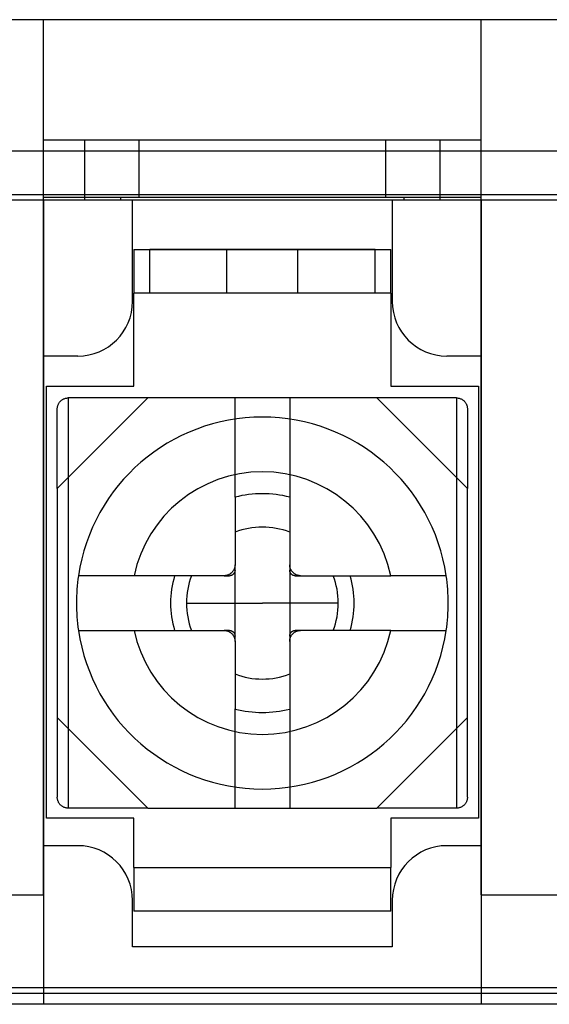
# Model space of a CAD drawing. Header units: millimetres. Extents: x 0 to 93, y 0 to 191.
# Tile 22 of 148: x 68 to 77, y 0 to 18. Entities that reach past the tile are written whole.
import ezdxf

# ---------------------------------------------------------------- set-up
doc = ezdxf.new("R2010")
doc.units = ezdxf.units.MM
doc.layers.add('MAIN-1', color=7, linetype='Continuous')
doc.layers.add('MAIN-2', color=7, linetype='Continuous')

msp = doc.modelspace()

# ---------------------------------------------------------------- linework, layer by layer
at = {"layer": 'MAIN-1'}
for p, q in [((2.1, 15.6), (90.9, 15.6)), ((90.9, 14.8), (2.1, 14.8)), ((88.25, 14.7), (4.75, 14.7)), ((68.2, 2), (68.2, 14.7)), ((69.825, 12.85), (69.825, 14.7)), ((74.575, 14.7), (74.575, 12.85)), ((76.2, 2), (76.2, 14.7)), ((69.85, 13.8), (74.55, 13.8)), ((69.85, 13.8), (69.85, 13)), ((74.55, 13), (74.55, 13.8)), ((69.85, 11.3), (69.85, 13)), ((74.55, 13), (69.85, 13)), ((74.55, 13), (74.55, 11.3)), ((68.825, 11.85), (68.2, 11.85)), ((76.2, 11.85), (75.575, 11.85)), ((68.25, 11.3), (69.85, 11.3)), ((68.25, 3.4), (68.25, 11.3)), ((74.55, 11.3), (76.15, 11.3)), ((76.15, 11.3), (76.15, 3.4)), ((68.45, 9.428), (70.107, 11.085)), ((68.474, 10.98), (68.479, 10.989)), ((68.479, 10.989), (68.485, 10.998)), ((68.485, 10.998), (68.491, 11.007)), ((68.491, 11.007), (68.498, 11.015)), ((68.498, 11.015), (68.505, 11.023)), ((68.505, 11.023), (68.512, 11.03)), ((68.512, 11.03), (68.52, 11.037)), ((68.52, 11.037), (68.528, 11.044)), ((68.528, 11.044), (68.537, 11.05)), ((68.537, 11.05), (68.546, 11.056)), ((68.546, 11.056), (68.555, 11.061)), ((68.555, 11.061), (68.565, 11.066)), ((68.565, 11.066), (68.575, 11.071)), ((68.575, 11.071), (68.586, 11.075)), ((68.586, 11.075), (68.598, 11.078)), ((68.598, 11.078), (68.609, 11.081)), ((68.609, 11.081), (68.622, 11.083)), ((68.622, 11.083), (68.636, 11.085)), ((68.636, 11.085), (68.65, 11.085)), ((70.107, 11.085), (68.65, 11.085)), ((74.293, 11.085), (70.107, 11.085)), ((74.293, 11.085), (75.95, 9.428)), ((75.75, 11.085), (74.293, 11.085)), ((75.75, 11.085), (75.764, 11.085)), ((75.764, 11.085), (75.778, 11.083)), ((75.778, 11.083), (75.791, 11.081)), ((75.791, 11.081), (75.802, 11.078)), ((75.802, 11.078), (75.814, 11.075)), ((75.814, 11.075), (75.825, 11.071)), ((75.825, 11.071), (75.835, 11.066)), ((75.835, 11.066), (75.845, 11.061)), ((75.845, 11.061), (75.854, 11.056)), ((75.854, 11.056), (75.863, 11.05)), ((75.863, 11.05), (75.872, 11.044)), ((75.872, 11.044), (75.88, 11.037)), ((75.88, 11.037), (75.888, 11.03)), ((75.888, 11.03), (75.895, 11.023)), ((75.895, 11.023), (75.902, 11.015)), ((75.902, 11.015), (75.909, 11.007)), ((75.909, 11.007), (75.915, 10.998)), ((75.915, 10.998), (75.921, 10.989)), ((75.921, 10.989), (75.926, 10.98)), ((68.45, 10.899), (68.452, 10.913)), ((68.45, 10.885), (68.45, 10.899)), ((68.45, 9.428), (68.45, 10.885)), ((68.452, 10.913), (68.454, 10.926)), ((68.454, 10.926), (68.457, 10.938)), ((68.457, 10.938), (68.46, 10.949)), ((68.46, 10.949), (68.464, 10.96)), ((68.464, 10.96), (68.469, 10.97)), ((68.469, 10.97), (68.474, 10.98)), ((75.926, 10.98), (75.931, 10.97)), ((75.931, 10.97), (75.936, 10.96)), ((75.936, 10.96), (75.94, 10.949)), ((75.94, 10.949), (75.943, 10.938)), ((75.943, 10.938), (75.946, 10.926)), ((75.946, 10.926), (75.948, 10.913)), ((75.948, 10.913), (75.95, 10.899)), ((75.95, 10.899), (75.95, 10.885)), ((75.95, 10.885), (75.95, 9.428)), ((68.45, 9.428), (68.45, 5.242)), ((75.95, 5.242), (75.95, 9.428)), ((71.7, 9.271), (71.7, 8.035)), ((72.7, 9.271), (72.7, 8.035)), ((71.667, 7.925), (71.662, 7.917)), ((71.671, 7.932), (71.667, 7.925)), ((71.676, 7.94), (71.671, 7.932)), ((71.68, 7.948), (71.676, 7.94)), ((71.684, 7.956), (71.68, 7.948)), ((71.687, 7.964), (71.684, 7.956)), ((71.69, 7.972), (71.687, 7.964)), ((71.692, 7.98), (71.69, 7.972)), ((71.695, 7.989), (71.692, 7.98)), ((71.697, 7.998), (71.695, 7.989)), ((71.698, 8.007), (71.697, 7.998)), ((71.699, 8.016), (71.698, 8.007)), ((71.699, 7.922), (71.698, 7.917)), ((71.7, 8.025), (71.699, 8.016)), ((71.7, 7.932), (71.699, 7.927)), ((71.699, 7.927), (71.699, 7.922)), ((71.7, 7.937), (71.7, 8.035)), ((71.7, 8.035), (71.7, 8.025)), ((71.7, 7.937), (71.7, 7.932)), ((72.7, 8.026), (72.7, 8.035)), ((72.7, 8.035), (72.7, 7.937)), ((72.701, 8.016), (72.7, 8.026)), ((72.7, 7.932), (72.7, 7.937)), ((72.701, 7.927), (72.7, 7.932)), ((72.702, 8.007), (72.701, 8.016)), ((72.701, 7.922), (72.701, 7.927)), ((72.702, 7.917), (72.701, 7.922)), ((72.703, 7.998), (72.702, 8.007)), ((72.705, 7.99), (72.703, 7.998)), ((72.707, 7.981), (72.705, 7.99)), ((72.71, 7.972), (72.707, 7.981)), ((72.713, 7.964), (72.71, 7.972)), ((72.716, 7.956), (72.713, 7.964)), ((72.72, 7.948), (72.716, 7.956)), ((72.724, 7.94), (72.72, 7.948)), ((72.728, 7.932), (72.724, 7.94)), ((72.733, 7.925), (72.728, 7.932)), ((72.738, 7.918), (72.733, 7.925)), ((68.838, 7.835), (68.837, 7.835)), ((68.841, 7.835), (68.838, 7.835)), ((68.846, 7.835), (68.841, 7.835)), ((68.853, 7.835), (68.846, 7.835)), ((68.862, 7.835), (68.853, 7.835)), ((68.873, 7.835), (68.862, 7.835)), ((68.886, 7.835), (68.873, 7.835)), ((68.901, 7.835), (68.886, 7.835)), ((68.918, 7.835), (68.901, 7.835)), ((68.937, 7.835), (68.918, 7.835)), ((68.958, 7.835), (68.937, 7.835)), ((68.981, 7.835), (68.958, 7.835)), ((69.005, 7.835), (68.981, 7.835)), ((69.031, 7.835), (69.005, 7.835)), ((69.058, 7.835), (69.031, 7.835)), ((69.087, 7.835), (69.058, 7.835)), ((69.117, 7.835), (69.087, 7.835)), ((69.15, 7.835), (69.117, 7.835)), ((69.184, 7.835), (69.15, 7.835)), ((69.22, 7.835), (69.184, 7.835)), ((69.257, 7.835), (69.22, 7.835)), ((69.296, 7.835), (69.257, 7.835)), ((69.335, 7.835), (69.296, 7.835)), ((69.374, 7.835), (69.335, 7.835)), ((69.414, 7.835), (69.374, 7.835)), ((69.454, 7.835), (69.414, 7.835)), ((69.495, 7.835), (69.454, 7.835)), ((69.537, 7.835), (69.495, 7.835)), ((69.581, 7.835), (69.537, 7.835)), ((69.625, 7.835), (69.581, 7.835)), ((69.669, 7.835), (69.625, 7.835)), ((69.714, 7.835), (69.669, 7.835)), ((69.76, 7.835), (69.714, 7.835)), ((69.806, 7.835), (69.76, 7.835)), ((69.853, 7.835), (69.806, 7.835)), ((71.5, 7.835), (69.853, 7.835)), ((71.509, 7.835), (71.5, 7.835)), ((71.5, 7.835), (71.598, 7.835)), ((71.519, 7.836), (71.509, 7.835)), ((71.528, 7.837), (71.519, 7.836)), ((71.537, 7.838), (71.528, 7.837)), ((71.546, 7.84), (71.537, 7.838)), ((71.554, 7.843), (71.546, 7.84)), ((71.563, 7.845), (71.554, 7.843)), ((71.571, 7.848), (71.563, 7.845)), ((71.579, 7.851), (71.571, 7.848)), ((71.587, 7.855), (71.579, 7.851)), ((71.595, 7.859), (71.587, 7.855)), ((71.603, 7.863), (71.595, 7.859)), ((71.603, 7.835), (71.598, 7.835)), ((71.61, 7.868), (71.603, 7.863)), ((71.608, 7.836), (71.603, 7.835)), ((71.613, 7.836), (71.608, 7.836)), ((71.617, 7.873), (71.61, 7.868)), ((71.618, 7.837), (71.613, 7.836)), ((71.624, 7.879), (71.617, 7.873)), ((71.622, 7.838), (71.618, 7.837)), ((71.627, 7.839), (71.622, 7.838)), ((71.631, 7.884), (71.624, 7.879)), ((71.632, 7.841), (71.627, 7.839)), ((71.638, 7.89), (71.631, 7.884)), ((71.636, 7.842), (71.632, 7.841)), ((71.64, 7.844), (71.636, 7.842)), ((71.644, 7.897), (71.638, 7.89)), ((71.644, 7.846), (71.64, 7.844)), ((71.65, 7.903), (71.644, 7.897)), ((71.648, 7.848), (71.644, 7.846)), ((71.652, 7.85), (71.648, 7.848)), ((71.656, 7.91), (71.65, 7.903)), ((71.656, 7.853), (71.652, 7.85)), ((71.662, 7.917), (71.656, 7.91)), ((71.659, 7.855), (71.656, 7.853)), ((71.662, 7.858), (71.659, 7.855)), ((71.666, 7.86), (71.662, 7.858)), ((71.669, 7.863), (71.666, 7.86)), ((71.672, 7.866), (71.669, 7.863)), ((71.675, 7.869), (71.672, 7.866)), ((71.677, 7.873), (71.675, 7.869)), ((71.68, 7.876), (71.677, 7.873)), ((71.682, 7.879), (71.68, 7.876)), ((71.685, 7.883), (71.682, 7.879)), ((71.687, 7.887), (71.685, 7.883)), ((71.689, 7.891), (71.687, 7.887)), ((71.691, 7.895), (71.689, 7.891)), ((71.693, 7.899), (71.691, 7.895)), ((71.694, 7.903), (71.693, 7.899)), ((71.696, 7.908), (71.694, 7.903)), ((71.697, 7.913), (71.696, 7.908)), ((71.698, 7.917), (71.697, 7.913)), ((72.703, 7.913), (72.702, 7.917)), ((72.704, 7.908), (72.703, 7.913)), ((72.706, 7.903), (72.704, 7.908)), ((72.707, 7.899), (72.706, 7.903)), ((72.709, 7.895), (72.707, 7.899)), ((72.711, 7.891), (72.709, 7.895)), ((72.713, 7.887), (72.711, 7.891)), ((72.715, 7.883), (72.713, 7.887)), ((72.718, 7.879), (72.715, 7.883)), ((72.72, 7.876), (72.718, 7.879)), ((72.723, 7.873), (72.72, 7.876)), ((72.725, 7.869), (72.723, 7.873)), ((72.728, 7.866), (72.725, 7.869)), ((72.731, 7.863), (72.728, 7.866)), ((72.734, 7.86), (72.731, 7.863)), ((72.737, 7.858), (72.734, 7.86)), ((72.741, 7.855), (72.737, 7.858)), ((72.743, 7.911), (72.738, 7.918)), ((72.744, 7.853), (72.741, 7.855)), ((72.749, 7.904), (72.743, 7.911)), ((72.748, 7.85), (72.744, 7.853)), ((72.752, 7.848), (72.748, 7.85)), ((72.755, 7.897), (72.749, 7.904)), ((72.756, 7.846), (72.752, 7.848)), ((72.762, 7.891), (72.755, 7.897)), ((72.76, 7.844), (72.756, 7.846)), ((72.764, 7.842), (72.76, 7.844)), ((72.768, 7.885), (72.762, 7.891)), ((72.768, 7.841), (72.764, 7.842)), ((72.775, 7.879), (72.768, 7.885)), ((72.773, 7.839), (72.768, 7.841)), ((72.778, 7.838), (72.773, 7.839)), ((72.782, 7.873), (72.775, 7.879)), ((72.782, 7.837), (72.778, 7.838)), ((72.79, 7.868), (72.782, 7.873)), ((72.787, 7.836), (72.782, 7.837)), ((72.792, 7.836), (72.787, 7.836)), ((72.797, 7.864), (72.79, 7.868)), ((72.797, 7.835), (72.792, 7.836)), ((72.805, 7.859), (72.797, 7.864)), ((72.802, 7.835), (72.797, 7.835)), ((72.802, 7.835), (72.9, 7.835)), ((72.813, 7.855), (72.805, 7.859)), ((72.821, 7.851), (72.813, 7.855)), ((72.829, 7.848), (72.821, 7.851)), ((72.837, 7.845), (72.829, 7.848)), ((72.845, 7.843), (72.837, 7.845)), ((72.854, 7.84), (72.845, 7.843)), ((72.863, 7.839), (72.854, 7.84)), ((72.872, 7.837), (72.863, 7.839)), ((72.881, 7.836), (72.872, 7.837)), ((72.89, 7.835), (72.881, 7.836)), ((72.9, 7.835), (72.89, 7.835)), ((72.9, 7.835), (74.547, 7.835)), ((74.594, 7.835), (74.547, 7.835)), ((74.64, 7.835), (74.594, 7.835)), ((74.686, 7.835), (74.64, 7.835)), ((74.731, 7.835), (74.686, 7.835)), ((74.776, 7.835), (74.731, 7.835)), ((74.82, 7.835), (74.776, 7.835)), ((74.863, 7.835), (74.82, 7.835)), ((74.906, 7.835), (74.863, 7.835)), ((74.947, 7.835), (74.906, 7.835)), ((74.987, 7.835), (74.947, 7.835)), ((75.027, 7.835), (74.987, 7.835)), ((75.066, 7.835), (75.027, 7.835)), ((75.105, 7.835), (75.066, 7.835)), ((75.143, 7.835), (75.105, 7.835)), ((75.18, 7.835), (75.143, 7.835)), ((75.216, 7.835), (75.18, 7.835)), ((75.25, 7.835), (75.216, 7.835)), ((75.282, 7.835), (75.25, 7.835)), ((75.313, 7.835), (75.282, 7.835)), ((75.342, 7.835), (75.313, 7.835)), ((75.369, 7.835), (75.342, 7.835)), ((75.394, 7.835), (75.369, 7.835)), ((75.418, 7.835), (75.394, 7.835)), ((75.441, 7.835), (75.418, 7.835)), ((75.462, 7.835), (75.441, 7.835)), ((75.481, 7.835), (75.462, 7.835)), ((75.499, 7.835), (75.481, 7.835)), ((75.514, 7.835), (75.499, 7.835)), ((75.527, 7.835), (75.514, 7.835)), ((75.538, 7.835), (75.527, 7.835)), ((75.547, 7.835), (75.538, 7.835)), ((75.554, 7.835), (75.547, 7.835)), ((75.559, 7.835), (75.554, 7.835)), ((75.562, 7.835), (75.559, 7.835)), ((75.563, 7.835), (75.562, 7.835)), ((70.811, 7.335), (72.2, 7.335)), ((73.589, 7.335), (72.2, 7.335)), ((68.837, 6.835), (68.838, 6.835)), ((68.838, 6.835), (68.841, 6.835)), ((68.841, 6.835), (68.846, 6.835)), ((68.846, 6.835), (68.853, 6.835)), ((68.853, 6.835), (68.862, 6.835)), ((68.862, 6.835), (68.873, 6.835)), ((68.873, 6.835), (68.886, 6.835)), ((68.886, 6.835), (68.901, 6.835)), ((68.901, 6.835), (68.919, 6.835)), ((68.919, 6.835), (68.938, 6.835)), ((68.938, 6.835), (68.959, 6.835)), ((68.959, 6.835), (68.981, 6.835)), ((68.981, 6.835), (69.006, 6.835)), ((69.006, 6.835), (69.031, 6.835)), ((69.031, 6.835), (69.059, 6.835)), ((69.059, 6.835), (69.087, 6.835)), ((69.087, 6.835), (69.118, 6.835)), ((69.118, 6.835), (69.15, 6.835)), ((69.15, 6.835), (69.184, 6.835)), ((69.184, 6.835), (69.22, 6.835)), ((69.22, 6.835), (69.257, 6.835)), ((69.257, 6.835), (69.295, 6.835)), ((69.295, 6.835), (69.334, 6.835)), ((69.334, 6.835), (69.373, 6.835)), ((69.373, 6.835), (69.413, 6.835)), ((69.413, 6.835), (69.453, 6.835)), ((69.453, 6.835), (69.494, 6.835)), ((69.494, 6.835), (69.536, 6.835)), ((69.536, 6.835), (69.58, 6.835)), ((69.58, 6.835), (69.624, 6.835)), ((69.624, 6.835), (69.668, 6.835)), ((69.668, 6.835), (69.714, 6.835)), ((69.714, 6.835), (69.759, 6.835)), ((69.759, 6.835), (69.806, 6.835)), ((69.806, 6.835), (69.853, 6.835)), ((69.853, 6.835), (71.5, 6.835)), ((71.598, 6.835), (71.5, 6.835)), ((71.5, 6.835), (71.51, 6.835)), ((71.51, 6.835), (71.519, 6.834)), ((71.519, 6.834), (71.528, 6.833)), ((71.528, 6.833), (71.537, 6.832)), ((71.537, 6.832), (71.546, 6.83)), ((71.546, 6.83), (71.555, 6.827)), ((71.555, 6.827), (71.563, 6.825)), ((71.563, 6.825), (71.571, 6.822)), ((71.571, 6.822), (71.579, 6.819)), ((71.579, 6.819), (71.587, 6.815)), ((71.587, 6.815), (71.595, 6.811)), ((71.595, 6.811), (71.603, 6.806)), ((71.598, 6.835), (71.603, 6.835)), ((71.603, 6.835), (71.608, 6.835)), ((71.603, 6.806), (71.61, 6.802)), ((71.608, 6.835), (71.613, 6.834)), ((71.61, 6.802), (71.618, 6.797)), ((71.613, 6.834), (71.618, 6.833)), ((71.618, 6.833), (71.622, 6.832)), ((71.618, 6.797), (71.625, 6.791)), ((71.622, 6.832), (71.627, 6.831)), ((71.625, 6.791), (71.632, 6.785)), ((71.627, 6.831), (71.632, 6.829)), ((71.632, 6.829), (71.636, 6.828)), ((71.632, 6.785), (71.638, 6.779)), ((71.636, 6.828), (71.64, 6.826)), ((71.638, 6.779), (71.645, 6.773)), ((71.64, 6.826), (71.644, 6.824)), ((71.644, 6.824), (71.648, 6.822)), ((71.645, 6.773), (71.651, 6.766)), ((71.648, 6.822), (71.652, 6.82)), ((71.651, 6.766), (71.657, 6.76)), ((71.652, 6.82), (71.656, 6.817)), ((71.656, 6.817), (71.659, 6.815)), ((71.657, 6.76), (71.662, 6.752)), ((71.659, 6.815), (71.663, 6.812)), ((71.662, 6.752), (71.667, 6.745)), ((71.663, 6.812), (71.666, 6.81)), ((71.666, 6.81), (71.669, 6.807)), ((71.667, 6.745), (71.672, 6.738)), ((71.669, 6.807), (71.672, 6.804)), ((71.672, 6.804), (71.675, 6.801)), ((71.672, 6.738), (71.676, 6.73)), ((71.675, 6.801), (71.677, 6.798)), ((71.676, 6.73), (71.68, 6.722)), ((71.677, 6.798), (71.68, 6.794)), ((71.68, 6.794), (71.682, 6.791)), ((71.68, 6.722), (71.684, 6.714)), ((71.682, 6.791), (71.685, 6.787)), ((71.684, 6.714), (71.687, 6.706)), ((71.685, 6.787), (71.687, 6.783)), ((71.687, 6.783), (71.689, 6.779)), ((71.687, 6.706), (71.69, 6.698)), ((71.689, 6.779), (71.691, 6.775)), ((71.69, 6.698), (71.693, 6.689)), ((71.691, 6.775), (71.693, 6.771)), ((71.693, 6.771), (71.694, 6.767)), ((71.693, 6.689), (71.695, 6.681)), ((71.694, 6.767), (71.696, 6.762)), ((71.695, 6.681), (71.697, 6.672)), ((71.696, 6.762), (71.697, 6.757)), ((71.697, 6.757), (71.698, 6.753)), ((71.697, 6.672), (71.698, 6.663)), ((71.698, 6.753), (71.699, 6.748)), ((71.698, 6.663), (71.699, 6.654)), ((71.699, 6.748), (71.699, 6.743)), ((71.699, 6.743), (71.7, 6.738)), ((71.7, 6.738), (71.7, 6.733)), ((71.7, 6.635), (71.7, 6.733)), ((72.7, 6.738), (72.701, 6.743)), ((72.7, 6.733), (72.7, 6.738)), ((72.7, 6.733), (72.7, 6.635)), ((72.701, 6.748), (72.702, 6.753)), ((72.701, 6.743), (72.701, 6.748)), ((72.701, 6.654), (72.702, 6.663)), ((72.702, 6.753), (72.703, 6.757)), ((72.702, 6.663), (72.703, 6.672)), ((72.703, 6.757), (72.704, 6.762)), ((72.703, 6.672), (72.705, 6.681)), ((72.704, 6.762), (72.706, 6.767)), ((72.705, 6.681), (72.708, 6.69)), ((72.706, 6.767), (72.707, 6.771)), ((72.707, 6.771), (72.709, 6.775)), ((72.708, 6.69), (72.71, 6.698)), ((72.709, 6.775), (72.711, 6.779)), ((72.71, 6.698), (72.713, 6.706)), ((72.711, 6.779), (72.713, 6.783)), ((72.713, 6.783), (72.715, 6.787)), ((72.713, 6.706), (72.716, 6.715)), ((72.715, 6.787), (72.718, 6.791)), ((72.716, 6.715), (72.72, 6.723)), ((72.718, 6.791), (72.72, 6.794)), ((72.72, 6.794), (72.723, 6.798)), ((72.72, 6.723), (72.724, 6.73)), ((72.723, 6.798), (72.725, 6.801)), ((72.724, 6.73), (72.729, 6.738)), ((72.725, 6.801), (72.728, 6.804)), ((72.728, 6.804), (72.731, 6.807)), ((72.729, 6.738), (72.733, 6.746)), ((72.731, 6.807), (72.734, 6.81)), ((72.733, 6.746), (72.738, 6.753)), ((72.734, 6.81), (72.738, 6.812)), ((72.738, 6.812), (72.741, 6.815)), ((72.738, 6.753), (72.744, 6.76)), ((72.741, 6.815), (72.744, 6.817)), ((72.744, 6.817), (72.748, 6.82)), ((72.744, 6.76), (72.75, 6.767)), ((72.748, 6.82), (72.752, 6.822)), ((72.75, 6.767), (72.756, 6.773)), ((72.752, 6.822), (72.756, 6.824)), ((72.756, 6.824), (72.76, 6.826)), ((72.756, 6.773), (72.762, 6.78)), ((72.76, 6.826), (72.764, 6.828)), ((72.762, 6.78), (72.769, 6.786)), ((72.764, 6.828), (72.768, 6.829)), ((72.768, 6.829), (72.773, 6.831)), ((72.769, 6.786), (72.776, 6.792)), ((72.773, 6.831), (72.778, 6.832)), ((72.776, 6.792), (72.783, 6.797)), ((72.778, 6.832), (72.782, 6.833)), ((72.782, 6.833), (72.787, 6.834)), ((72.783, 6.797), (72.79, 6.802)), ((72.787, 6.834), (72.792, 6.835)), ((72.79, 6.802), (72.797, 6.807)), ((72.792, 6.835), (72.797, 6.835)), ((72.797, 6.835), (72.802, 6.835)), ((72.797, 6.807), (72.805, 6.811)), ((72.9, 6.835), (72.802, 6.835)), ((72.805, 6.811), (72.813, 6.815)), ((72.813, 6.815), (72.821, 6.819)), ((72.821, 6.819), (72.829, 6.822)), ((72.829, 6.822), (72.837, 6.825)), ((72.837, 6.825), (72.846, 6.828)), ((72.846, 6.828), (72.854, 6.83)), ((72.854, 6.83), (72.863, 6.832)), ((72.863, 6.832), (72.872, 6.833)), ((72.872, 6.833), (72.881, 6.834)), ((72.881, 6.834), (72.891, 6.835)), ((72.891, 6.835), (72.9, 6.835)), ((74.547, 6.835), (72.9, 6.835)), ((74.547, 6.835), (74.594, 6.835)), ((74.594, 6.835), (74.64, 6.835)), ((74.64, 6.835), (74.686, 6.835)), ((74.686, 6.835), (74.731, 6.835)), ((74.731, 6.835), (74.775, 6.835)), ((74.775, 6.835), (74.819, 6.835)), ((74.819, 6.835), (74.863, 6.835)), ((74.863, 6.835), (74.905, 6.835)), ((74.905, 6.835), (74.946, 6.835)), ((74.946, 6.835), (74.986, 6.835)), ((74.986, 6.835), (75.026, 6.835)), ((75.026, 6.835), (75.066, 6.835)), ((75.066, 6.835), (75.105, 6.835)), ((75.105, 6.835), (75.143, 6.835)), ((75.143, 6.835), (75.181, 6.835)), ((75.181, 6.835), (75.216, 6.835)), ((75.216, 6.835), (75.251, 6.835)), ((75.251, 6.835), (75.283, 6.835)), ((75.283, 6.835), (75.314, 6.835)), ((75.314, 6.835), (75.342, 6.835)), ((75.342, 6.835), (75.37, 6.835)), ((75.37, 6.835), (75.395, 6.835)), ((75.395, 6.835), (75.419, 6.835)), ((75.419, 6.835), (75.442, 6.835)), ((75.442, 6.835), (75.463, 6.835)), ((75.463, 6.835), (75.482, 6.835)), ((75.482, 6.835), (75.499, 6.835)), ((75.499, 6.835), (75.514, 6.835)), ((75.514, 6.835), (75.527, 6.835)), ((75.527, 6.835), (75.538, 6.835)), ((75.538, 6.835), (75.547, 6.835)), ((75.547, 6.835), (75.554, 6.835)), ((75.554, 6.835), (75.559, 6.835)), ((75.559, 6.835), (75.562, 6.835)), ((75.562, 6.835), (75.563, 6.835)), ((71.699, 6.654), (71.7, 6.644)), ((71.7, 6.644), (71.7, 6.635)), ((71.7, 6.635), (71.7, 5.399)), ((72.7, 6.645), (72.701, 6.654)), ((72.7, 6.635), (72.7, 6.645)), ((72.7, 6.635), (72.7, 5.399)), ((70.107, 3.585), (68.45, 5.242)), ((68.45, 5.242), (68.45, 3.785)), ((75.95, 5.242), (74.293, 3.585)), ((75.95, 3.785), (75.95, 5.242)), ((68.45, 3.771), (68.45, 3.785)), ((75.95, 3.785), (75.95, 3.771)), ((68.452, 3.757), (68.45, 3.771)), ((68.454, 3.745), (68.452, 3.757)), ((68.457, 3.733), (68.454, 3.745)), ((68.46, 3.721), (68.457, 3.733)), ((68.464, 3.711), (68.46, 3.721)), ((68.469, 3.7), (68.464, 3.711)), ((68.474, 3.69), (68.469, 3.7)), ((68.479, 3.681), (68.474, 3.69)), ((68.485, 3.672), (68.479, 3.681)), ((68.491, 3.663), (68.485, 3.672)), ((68.498, 3.655), (68.491, 3.663)), ((68.505, 3.647), (68.498, 3.655)), ((68.512, 3.64), (68.505, 3.647)), ((68.52, 3.633), (68.512, 3.64)), ((68.528, 3.626), (68.52, 3.633)), ((68.537, 3.62), (68.528, 3.626)), ((68.546, 3.614), (68.537, 3.62)), ((68.555, 3.609), (68.546, 3.614)), ((68.565, 3.604), (68.555, 3.609)), ((68.575, 3.599), (68.565, 3.604)), ((75.835, 3.604), (75.825, 3.599)), ((75.845, 3.609), (75.835, 3.604)), ((75.854, 3.614), (75.845, 3.609)), ((75.863, 3.62), (75.854, 3.614)), ((75.872, 3.626), (75.863, 3.62)), ((75.88, 3.633), (75.872, 3.626)), ((75.888, 3.64), (75.88, 3.633)), ((75.895, 3.647), (75.888, 3.64)), ((75.902, 3.655), (75.895, 3.647)), ((75.909, 3.663), (75.902, 3.655)), ((75.915, 3.672), (75.909, 3.663)), ((75.921, 3.681), (75.915, 3.672)), ((75.926, 3.69), (75.921, 3.681)), ((75.931, 3.7), (75.926, 3.69)), ((75.936, 3.711), (75.931, 3.7)), ((75.94, 3.721), (75.936, 3.711)), ((75.943, 3.733), (75.94, 3.721)), ((75.946, 3.745), (75.943, 3.733)), ((75.948, 3.757), (75.946, 3.745)), ((75.95, 3.771), (75.948, 3.757)), ((68.586, 3.595), (68.575, 3.599)), ((68.598, 3.592), (68.586, 3.595)), ((68.609, 3.589), (68.598, 3.592)), ((68.622, 3.587), (68.609, 3.589)), ((68.636, 3.586), (68.622, 3.587)), ((68.65, 3.585), (68.636, 3.586)), ((70.107, 3.585), (68.65, 3.585)), ((70.107, 3.585), (74.293, 3.585)), ((75.75, 3.585), (74.293, 3.585)), ((75.764, 3.586), (75.75, 3.585)), ((75.778, 3.587), (75.764, 3.586)), ((75.791, 3.589), (75.778, 3.587)), ((75.802, 3.592), (75.791, 3.589)), ((75.814, 3.595), (75.802, 3.592)), ((75.825, 3.599), (75.814, 3.595)), ((69.85, 3.4), (68.25, 3.4)), ((69.85, 2.5), (69.85, 3.4)), ((74.55, 3.4), (74.55, 2.5)), ((76.15, 3.4), (74.55, 3.4)), ((68.825, 2.9), (68.2, 2.9)), ((76.2, 2.9), (75.575, 2.9)), ((69.85, 2.5), (74.55, 2.5)), ((69.85, 2.5), (69.85, 1.7)), ((74.55, 1.7), (74.55, 2.5)), ((66.7, 2), (68.2, 2)), ((68.2, 2), (68.2, 0)), ((76.2, 2), (77.7, 2)), ((76.2, 2), (76.2, 0)), ((69.825, 1.05), (69.825, 1.9)), ((74.575, 1.9), (74.575, 1.05)), ((74.55, 1.7), (69.85, 1.7)), ((74.575, 1.05), (69.825, 1.05)), ((68.2, 0), (66.7, 0)), ((76.2, 0), (68.2, 0)), ((77.7, 0), (76.2, 0))]:
    msp.add_line(p, q, dxfattribs=at)
for centre, radius, start, end in [((68.825, 12.85), 1, 270, 0), ((75.575, 12.85), 1, 180, 270), ((72.2, 7.335), 3.4, 90, 171.5435), ((72.2, 7.335), 3.4, 8.4565, 90), ((72.2, 7.335), 2.4, 90, 167.9753), ((72.2, 7.335), 2.4, 12.0247, 90), ((72.2, 7.335), 2, 75.5217, 104.4784), ((72.2, 7.335), 1.389, 68.8969, 111.1031), ((72.2, 7.335), 3.4, 171.5435, 180), ((72.2, 7.335), 1.68, 162.6841, 180), ((72.2, 7.335), 1.389, 158.8975, 180), ((72.2, 7.335), 1.389, 0, 21.1022), ((72.2, 7.335), 1.68, 0, 17.3158), ((72.2, 7.335), 3.4, 351.5435, 8.4565), ((72.2, 7.335), 3.4, 180, 188.4565), ((72.2, 7.335), 1.68, 180, 197.3159), ((72.2, 7.335), 1.389, 180, 201.1022), ((72.2, 7.335), 1.389, 338.8974, 0), ((72.2, 7.335), 1.68, 342.684, 0), ((72.2, 7.335), 3.4, 188.4565, 270), ((72.2, 7.335), 2.4, 192.0247, 270), ((72.2, 7.335), 2.4, 270, 347.9753), ((72.2, 7.335), 3.4, 270, 351.5435), ((72.2, 7.335), 1.389, 248.8972, 291.1027), ((72.2, 7.335), 2, 255.522, 284.4778), ((68.825, 1.9), 1, 0, 90), ((75.575, 1.9), 1, 90, 180)]:
    msp.add_arc(centre, radius, start, end, dxfattribs=at)
at = {"layer": 'MAIN-2'}
for p, q in [((87.1, 18), (19.3, 18)), ((68.2, 18), (68.2, 18)), ((68.2, 15.8), (68.2, 18)), ((76.2, 18), (76.2, 18)), ((76.2, 15.8), (76.2, 18)), ((68.2, 15.8), (68.2, 15.8)), ((76.2, 15.8), (68.2, 15.8)), ((68.2, 14.7), (68.2, 15.8)), ((68.95, 15.8), (68.95, 14.7)), ((69.95, 14.75), (69.95, 15.8)), ((74.45, 15.8), (74.45, 14.75)), ((75.45, 14.7), (75.45, 15.8)), ((76.2, 14.7), (76.2, 15.8)), ((76.2, 15.8), (76.2, 15.8)), ((2.1, 15.6), (90.9, 15.6)), ((68.2, 14.7), (68.2, 14.75)), ((76.2, 14.75), (68.2, 14.75)), ((68.2, 14.75), (68.2, 14.75)), ((68.2, 14.7), (68.2, 0)), ((68.2, 14.7), (68.2, 14.7)), ((69.611, 14.7), (69.611, 14.75)), ((69.825, 14.7), (69.825, 14.7)), ((74.575, 14.7), (74.575, 14.7)), ((74.789, 14.75), (74.789, 14.7)), ((76.2, 14.7), (76.2, 14.75)), ((76.2, 14.75), (76.2, 14.75)), ((76.2, 14.7), (76.2, 0)), ((76.2, 14.7), (76.2, 14.7)), ((74.26, 13.8), (70.14, 13.8)), ((70.14, 13), (70.14, 13.8)), ((71.55, 13.8), (71.55, 13.8)), ((71.55, 13), (71.55, 13.8)), ((72.85, 13), (72.85, 13.8)), ((72.85, 13.8), (72.85, 13.8)), ((74.26, 13), (74.26, 13.8)), ((74.26, 13), (70.14, 13)), ((71.55, 13), (71.55, 13)), ((72.85, 13), (72.85, 13)), ((69.825, 12.85), (69.825, 12.85)), ((74.575, 12.85), (74.575, 12.85)), ((68.2, 11.85), (68.2, 11.85)), ((68.825, 11.85), (68.825, 11.85)), ((75.575, 11.85), (75.575, 11.85)), ((76.2, 11.85), (76.2, 11.85)), ((68.25, 11.3), (68.25, 11.3)), ((69.85, 11.3), (69.85, 11.3)), ((74.55, 11.3), (74.55, 11.3)), ((76.15, 11.3), (76.15, 11.3)), ((68.65, 11.085), (68.65, 11.085)), ((68.65, 11.085), (68.65, 3.585)), ((71.7, 11.085), (71.7, 11.085)), ((71.7, 9.271), (71.7, 11.085)), ((72.7, 11.085), (72.7, 11.085)), ((72.7, 11.085), (72.7, 9.271)), ((75.75, 11.085), (75.75, 11.085)), ((75.75, 11.085), (75.75, 3.585)), ((68.45, 10.885), (68.45, 10.885)), ((75.95, 10.885), (75.95, 10.885)), ((72.2, 10.735), (72.2, 10.735)), ((71.7, 6.733), (71.7, 7.937)), ((72.7, 7.937), (72.7, 6.733)), ((71.7, 3.585), (71.7, 5.399)), ((72.7, 5.399), (72.7, 3.585)), ((68.45, 3.785), (68.45, 3.785)), ((72.2, 3.935), (72.2, 3.935)), ((75.95, 3.785), (75.95, 3.785)), ((68.65, 3.585), (68.65, 3.585)), ((71.7, 3.585), (71.7, 3.585)), ((72.7, 3.585), (72.7, 3.585)), ((75.75, 3.585), (75.75, 3.585)), ((68.25, 3.4), (68.25, 3.4)), ((69.85, 3.4), (69.85, 3.4)), ((74.55, 3.4), (74.55, 3.4)), ((76.15, 3.4), (76.15, 3.4)), ((68.2, 2.9), (68.2, 2.9)), ((68.825, 2.9), (68.825, 2.9)), ((75.575, 2.9), (75.575, 2.9)), ((76.2, 2.9), (76.2, 2.9)), ((69.825, 1.9), (69.825, 1.9)), ((74.575, 1.9), (74.575, 1.9)), ((69.825, 1.05), (69.825, 1.05)), ((74.575, 1.05), (74.575, 1.05)), ((87.5, 0.3), (4.9, 0.3)), ((87.1, 0.2), (19.3, 0.2)), ((68.2, 0), (68.2, 0)), ((68.2, 0), (68.2, 0)), ((76.2, 0), (76.2, 0)), ((76.2, 0), (76.2, 0))]:
    msp.add_line(p, q, dxfattribs=at)

doc.saveas('drawing.dxf')
